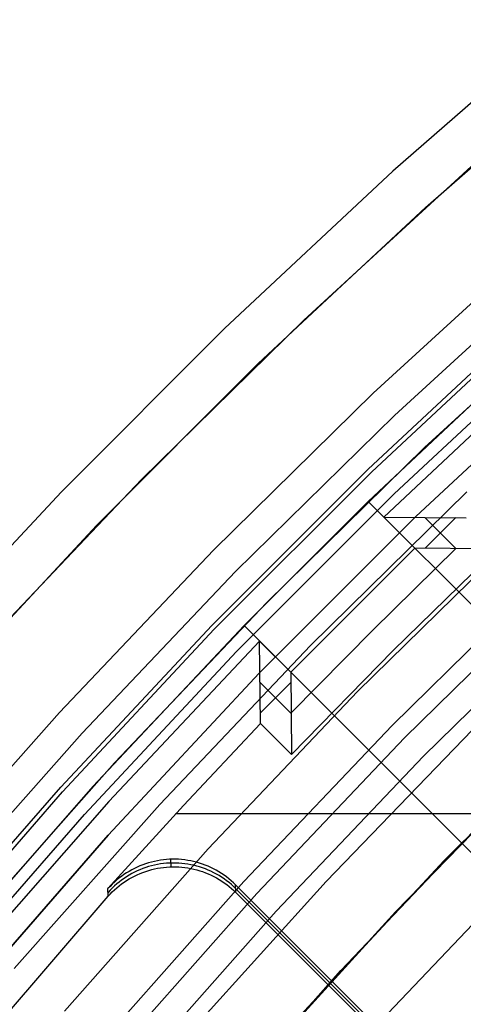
# Model space of a CAD drawing. Header units: millimetres. Extents: x 8926 to 10090, y -5004 to -3986.
# Tile 139 of 256: x 9452 to 9457, y -4307 to -4296. Entities that reach past the tile are written whole.
import ezdxf

# ---------------------------------------------------------------- set-up
doc = ezdxf.new("R2010")
doc.units = ezdxf.units.MM
for name, color, linetype in [('1', 7, 'Continuous'), ('COLOR EXT', 7, 'Continuous'), ('luz', 7, 'Continuous')]:
    doc.layers.add(name, color=color, linetype=linetype)

msp = doc.modelspace()

# ---------------------------------------------------------------- linework, layer by layer
at = {"layer": '1', "color": 29, "true_color": 0x4d342b}
for p, q in [((9458.157, -4295.695, 65.657), (9456.178, -4297.421, 65.657)), ((9456.55, -4297.833, 46.264), (9458.515, -4296.12, 46.264)), ((9456.55, -4297.833, 34.462), (9458.515, -4296.12, 34.462)), ((9456.55, -4297.833, 40.363), (9458.515, -4296.12, 40.363)), ((9456.178, -4297.421, 65.657), (9454.26, -4299.214, 65.657)), ((9454.646, -4299.613, 46.264), (9456.55, -4297.833, 46.264)), ((9454.646, -4299.613, 34.462), (9456.55, -4297.833, 34.462)), ((9454.646, -4299.613, 40.363), (9456.55, -4297.833, 40.363)), ((9454.26, -4299.214, 65.657), (9452.405, -4301.073, 65.657)), ((9452.804, -4301.458, 46.264), (9454.646, -4299.613, 46.264)), ((9452.804, -4301.458, 34.462), (9454.646, -4299.613, 34.462)), ((9452.804, -4301.458, 40.363), (9454.646, -4299.613, 40.363)), ((9452.405, -4301.073, 65.657), (9450.615, -4302.995, 65.657)), ((9451.028, -4303.366, 46.264), (9452.804, -4301.458, 46.264)), ((9451.028, -4303.366, 34.462), (9452.804, -4301.458, 34.462)), ((9451.028, -4303.366, 40.363), (9452.804, -4301.458, 40.363)), ((9458.471, -4303.565, 42.462), (9456.764, -4305.275, 42.462)), ((9456.764, -4305.275, 51.512), (9458.471, -4303.565, 51.512)), ((9456.209, -4305.858, 60.562), (9457.814, -4304.209, 60.562)), ((9456.209, -4305.858, 60.065), (9457.814, -4304.209, 60.065)), ((9456.21, -4305.859, 59.568), (9457.815, -4304.21, 59.568)), ((9456.764, -4305.275, 42.462), (9455.119, -4307.043, 42.462)), ((9455.119, -4307.043, 51.512), (9456.764, -4305.275, 51.512)), ((9454.659, -4307.559, 60.562), (9456.209, -4305.858, 60.562)), ((9454.659, -4307.559, 60.065), (9456.209, -4305.858, 60.065)), ((9454.66, -4307.56, 59.568), (9456.21, -4305.859, 59.568))]:
    msp.add_line(p, q, dxfattribs=at)
at = {"layer": '1', "color": 250, "true_color": 0x111111}
for p, q in [((9455.587, -4306.527, 47.3), (9457.239, -4304.787, 47.3)), ((9455.587, -4306.527, 56.8), (9457.239, -4304.787, 56.8)), ((9455.587, -4306.527, 52.05), (9457.239, -4304.787, 52.05)), ((9453.996, -4308.323, 47.3), (9455.587, -4306.527, 47.3)), ((9453.996, -4308.323, 56.8), (9455.587, -4306.527, 56.8)), ((9453.996, -4308.323, 52.05), (9455.587, -4306.527, 52.05))]:
    msp.add_line(p, q, dxfattribs=at)
at = {"layer": 'COLOR EXT', "color": 30, "true_color": 0xff8d00}
for p, q in [((9455.163, -4299.117, 34.462), (9457.071, -4297.367, 34.462)), ((9457.071, -4297.367, -31.038), (9455.163, -4299.117, -31.038)), ((9455.163, -4299.117, 1.712), (9457.071, -4297.367, 1.712)), ((9455.955, -4299.951, -29.038), (9457.834, -4298.228, -29.038)), ((9457.834, -4298.228, -31.038), (9455.955, -4299.951, -31.038)), ((9455.955, -4299.951, -30.038), (9457.834, -4298.228, -30.038)), ((9456.54, -4300.567, 34.462), (9458.397, -4298.864, 34.462)), ((9456.54, -4300.567, 27.862), (9458.397, -4298.864, 27.862)), ((9453.317, -4300.932, 34.462), (9455.163, -4299.117, 34.462)), ((9455.163, -4299.117, -31.038), (9453.317, -4300.932, -31.038)), ((9453.317, -4300.932, 1.712), (9455.163, -4299.117, 1.712)), ((9457.731, -4299.462, 21.262), (9455.898, -4301.184, 21.262)), ((9457.901, -4299.645, -29.038), (9456.075, -4301.361, -29.038)), ((9454.137, -4301.738, -29.038), (9455.955, -4299.951, -29.038)), ((9455.955, -4299.951, -31.038), (9454.137, -4301.738, -31.038)), ((9454.137, -4301.738, -30.038), (9455.955, -4299.951, -30.038)), ((9454.743, -4302.334, 34.462), (9456.54, -4300.567, 34.462)), ((9454.743, -4302.334, 27.862), (9456.54, -4300.567, 27.862)), ((9451.534, -4302.81, 34.462), (9453.317, -4300.932, 34.462)), ((9453.317, -4300.932, -31.038), (9451.534, -4302.81, -31.038)), ((9451.534, -4302.81, 1.712), (9453.317, -4300.932, 1.712)), ((9455.898, -4301.184, 25.262), (9454.484, -4302.598, 25.262)), ((9455.898, -4301.184, 21.262), (9455.898, -4301.184, 25.262)), ((9455.898, -4301.184, 21.262), (9482.769, -4328.055, 21.262)), ((9482.769, -4328.055, 25.262), (9455.898, -4301.184, 25.262)), ((9455.898, -4301.184, 23.262), (9482.769, -4328.055, 23.262)), ((9456.075, -4301.361, -29.038), (9456.429, -4301.715, -29.038)), ((9456.075, -4301.361, -29.038), (9457.011, -4301.37, 15.162)), ((9456.896, -4301.718, -6.938), (9456.543, -4301.365, -6.938)), ((9456.547, -4301.715, -23.459), (9456.894, -4301.368, 9.633)), ((9452.381, -4303.587, -29.038), (9454.137, -4301.738, -29.038)), ((9454.137, -4301.738, -31.038), (9452.381, -4303.587, -31.038)), ((9452.381, -4303.587, -30.038), (9454.137, -4301.738, -30.038)), ((9456.429, -4301.715, -29.038), (9455.015, -4303.129, -29.038)), ((9455.949, -4302.649, -6.938), (9456.896, -4301.718, -6.938)), ((9456.181, -4302.881, 15.162), (9457.365, -4301.723, 15.162)), ((9457.365, -4301.723, 15.162), (9456.429, -4301.715, -29.038)), ((9453.008, -4304.161, 34.462), (9454.743, -4302.334, 34.462)), ((9453.008, -4304.161, 27.862), (9454.743, -4302.334, 27.862)), ((9454.484, -4302.598, 21.262), (9452.762, -4304.431, 21.262)), ((9454.484, -4302.598, 25.262), (9454.484, -4302.598, 21.262)), ((9454.484, -4302.598, 25.262), (9481.355, -4329.469, 25.262)), ((9481.355, -4329.469, 21.262), (9454.484, -4302.598, 21.262)), ((9481.355, -4329.469, 23.262), (9454.484, -4302.598, 23.262)), ((9455.018, -4303.596, -6.938), (9455.949, -4302.649, -6.938)), ((9454.661, -4302.775, -29.038), (9452.945, -4304.601, -29.038)), ((9455.015, -4303.129, -29.038), (9454.661, -4302.775, -29.038)), ((9454.67, -4303.711, 15.162), (9454.661, -4302.775, -29.038)), ((9455.023, -4304.065, 15.162), (9456.181, -4302.881, 15.162)), ((9455.015, -4303.129, -29.038), (9455.023, -4304.065, 15.162)), ((9454.665, -4303.243, -6.938), (9455.018, -4303.596, -6.938)), ((9455.015, -4303.247, -23.459), (9454.668, -4303.594, 9.633)), ((9450.691, -4305.495, -29.038), (9452.381, -4303.587, -29.038)), ((9452.381, -4303.587, -31.038), (9450.691, -4305.495, -31.038)), ((9450.691, -4305.495, -30.038), (9452.381, -4303.587, -30.038)), ((9453.794, -4304.645, 15.162), (9454.67, -4303.711, 15.162)), ((9454.67, -4303.711, 15.162), (9455.023, -4304.065, 15.162)), ((9451.337, -4306.048, 34.462), (9453.008, -4304.161, 34.462)), ((9451.337, -4306.048, 27.862), (9453.008, -4304.161, 27.862)), ((9452.762, -4304.431, 21.262), (9451.103, -4306.322, 21.262)), ((9452.945, -4304.601, -29.038), (9451.292, -4306.486, -29.038)), ((9452.934, -4305.594, 15.162), (9453.794, -4304.645, 15.162)), ((9462.506, -4304.743, 15.162), (9453.703, -4304.743, 15.162)), ((9453.331, -4305.322, 15.162), (9453.298, -4305.335, 15.162)), ((9453.363, -4305.311, 15.162), (9453.331, -4305.322, 15.162)), ((9453.396, -4305.3, 15.162), (9453.363, -4305.311, 15.162)), ((9453.43, -4305.291, 15.162), (9453.396, -4305.3, 15.162)), ((9453.463, -4305.283, 15.162), (9453.43, -4305.291, 15.162)), ((9453.464, -4305.326, 17.165), (9453.431, -4305.334, 17.165)), ((9453.497, -4305.276, 15.162), (9453.463, -4305.283, 15.162)), ((9453.498, -4305.319, 17.165), (9453.464, -4305.326, 17.165)), ((9453.531, -4305.27, 15.162), (9453.497, -4305.276, 15.162)), ((9453.532, -4305.313, 17.165), (9453.498, -4305.319, 17.165)), ((9453.566, -4305.265, 15.162), (9453.531, -4305.27, 15.162)), ((9453.567, -4305.309, 17.165), (9453.532, -4305.313, 17.165)), ((9453.6, -4305.262, 15.162), (9453.566, -4305.265, 15.162)), ((9453.601, -4305.305, 17.165), (9453.567, -4305.309, 17.165)), ((9453.635, -4305.26, 15.162), (9453.6, -4305.262, 15.162)), ((9453.636, -4305.303, 17.165), (9453.601, -4305.305, 17.165)), ((9453.67, -4305.259, 15.162), (9453.635, -4305.26, 15.162)), ((9453.671, -4305.302, 17.165), (9453.636, -4305.303, 17.165)), ((9453.654, -4305.345, 19.162), (9453.652, -4305.259, 15.162)), ((9453.704, -4305.259, 15.162), (9453.67, -4305.259, 15.162)), ((9453.705, -4305.302, 17.165), (9453.671, -4305.302, 17.165)), ((9453.739, -4305.26, 15.162), (9453.704, -4305.259, 15.162)), ((9453.74, -4305.303, 17.165), (9453.705, -4305.302, 17.165)), ((9453.773, -4305.263, 15.162), (9453.739, -4305.26, 15.162)), ((9453.774, -4305.306, 17.165), (9453.74, -4305.303, 17.165)), ((9453.808, -4305.267, 15.162), (9453.773, -4305.263, 15.162)), ((9453.809, -4305.31, 17.165), (9453.774, -4305.306, 17.165)), ((9453.842, -4305.272, 15.162), (9453.808, -4305.267, 15.162)), ((9453.843, -4305.315, 17.165), (9453.809, -4305.31, 17.165)), ((9453.876, -4305.278, 15.162), (9453.842, -4305.272, 15.162)), ((9453.877, -4305.321, 17.165), (9453.843, -4305.315, 17.165)), ((9453.91, -4305.285, 15.162), (9453.876, -4305.278, 15.162)), ((9453.911, -4305.328, 17.165), (9453.877, -4305.321, 17.165)), ((9453.944, -4305.294, 15.162), (9453.91, -4305.285, 15.162)), ((9453.945, -4305.337, 17.165), (9453.911, -4305.328, 17.165)), ((9453.977, -4305.303, 15.162), (9453.944, -4305.294, 15.162)), ((9454.01, -4305.314, 15.162), (9453.977, -4305.303, 15.162)), ((9454.042, -4305.326, 15.162), (9454.01, -4305.314, 15.162)), ((9454.075, -4305.339, 15.162), (9454.042, -4305.326, 15.162)), ((9453.116, -4305.434, 15.162), (9453.088, -4305.454, 15.162)), ((9453.145, -4305.415, 15.162), (9453.116, -4305.434, 15.162)), ((9453.174, -4305.397, 15.162), (9453.145, -4305.415, 15.162)), ((9453.175, -4305.44, 17.163), (9453.146, -4305.458, 17.162)), ((9453.205, -4305.38, 15.162), (9453.174, -4305.397, 15.162)), ((9453.205, -4305.423, 17.163), (9453.175, -4305.44, 17.163)), ((9453.235, -4305.364, 15.162), (9453.205, -4305.38, 15.162)), ((9453.236, -4305.407, 17.163), (9453.205, -4305.423, 17.163)), ((9453.267, -4305.349, 15.162), (9453.235, -4305.364, 15.162)), ((9453.268, -4305.392, 17.164), (9453.236, -4305.407, 17.163)), ((9453.237, -4305.45, 19.162), (9453.268, -4305.435, 19.162)), ((9453.298, -4305.335, 15.162), (9453.267, -4305.349, 15.162)), ((9453.299, -4305.378, 17.164), (9453.268, -4305.392, 17.164)), ((9453.268, -4305.435, 19.162), (9453.3, -4305.422, 19.162)), ((9453.332, -4305.366, 17.164), (9453.299, -4305.378, 17.164)), ((9453.3, -4305.422, 19.162), (9453.333, -4305.409, 19.162)), ((9453.364, -4305.354, 17.165), (9453.332, -4305.366, 17.164)), ((9453.333, -4305.409, 19.162), (9453.365, -4305.397, 19.162)), ((9453.397, -4305.343, 17.165), (9453.364, -4305.354, 17.165)), ((9453.365, -4305.397, 19.162), (9453.398, -4305.387, 19.162)), ((9453.431, -4305.334, 17.165), (9453.397, -4305.343, 17.165)), ((9453.398, -4305.387, 19.162), (9453.432, -4305.377, 19.162)), ((9453.432, -4305.377, 19.162), (9453.465, -4305.369, 19.162)), ((9453.465, -4305.369, 19.162), (9453.499, -4305.362, 19.162)), ((9453.499, -4305.362, 19.162), (9453.534, -4305.356, 19.162)), ((9453.534, -4305.356, 19.162), (9453.568, -4305.352, 19.162)), ((9453.568, -4305.352, 19.162), (9453.602, -4305.348, 19.162)), ((9453.602, -4305.348, 19.162), (9453.637, -4305.346, 19.162)), ((9453.637, -4305.346, 19.162), (9453.672, -4305.345, 19.162)), ((9453.672, -4305.345, 19.162), (9453.706, -4305.345, 19.162)), ((9453.706, -4305.345, 19.162), (9453.741, -4305.347, 19.162)), ((9453.741, -4305.347, 19.162), (9453.776, -4305.349, 19.162)), ((9453.776, -4305.349, 19.162), (9453.81, -4305.353, 19.162)), ((9453.81, -4305.353, 19.162), (9453.844, -4305.358, 19.162)), ((9453.844, -4305.358, 19.162), (9453.879, -4305.364, 19.162)), ((9453.879, -4305.364, 19.162), (9453.912, -4305.371, 19.162)), ((9453.912, -4305.371, 19.162), (9453.946, -4305.38, 19.162)), ((9453.978, -4305.346, 17.164), (9453.945, -4305.337, 17.165)), ((9453.946, -4305.38, 19.162), (9453.979, -4305.39, 19.162)), ((9454.011, -4305.357, 17.164), (9453.978, -4305.346, 17.164)), ((9453.979, -4305.39, 19.162), (9454.012, -4305.4, 19.162)), ((9454.044, -4305.369, 17.164), (9454.011, -4305.357, 17.164)), ((9454.012, -4305.4, 19.162), (9454.045, -4305.412, 19.162)), ((9454.076, -4305.382, 17.163), (9454.044, -4305.369, 17.164)), ((9454.045, -4305.412, 19.162), (9454.077, -4305.425, 19.162)), ((9454.106, -4305.353, 15.162), (9454.075, -4305.339, 15.162)), ((9454.107, -4305.396, 17.163), (9454.076, -4305.382, 17.163)), ((9454.077, -4305.425, 19.162), (9454.109, -4305.44, 19.162)), ((9454.137, -4305.369, 15.162), (9454.106, -4305.353, 15.162)), ((9454.139, -4305.412, 17.163), (9454.107, -4305.396, 17.163)), ((9454.109, -4305.44, 19.162), (9454.14, -4305.455, 19.162)), ((9454.168, -4305.385, 15.162), (9454.137, -4305.369, 15.162)), ((9454.169, -4305.428, 17.162), (9454.139, -4305.412, 17.163)), ((9454.198, -4305.402, 15.162), (9454.168, -4305.385, 15.162)), ((9454.199, -4305.445, 17.162), (9454.169, -4305.428, 17.162)), ((9454.227, -4305.421, 15.162), (9454.198, -4305.402, 15.162)), ((9454.256, -4305.44, 15.162), (9454.227, -4305.421, 15.162)), ((9454.284, -4305.46, 15.162), (9454.256, -4305.44, 15.162)), ((9452.982, -4305.544, 15.162), (9452.958, -4305.568, 15.162)), ((9453.007, -4305.52, 15.162), (9452.982, -4305.544, 15.162)), ((9453.033, -4305.497, 15.162), (9453.007, -4305.52, 15.162)), ((9453.034, -4305.541, 17.161), (9453.008, -4305.563, 17.16)), ((9453.06, -4305.475, 15.162), (9453.033, -4305.497, 15.162)), ((9453.061, -4305.519, 17.161), (9453.034, -4305.541, 17.161)), ((9453.088, -4305.454, 15.162), (9453.06, -4305.475, 15.162)), ((9453.089, -4305.497, 17.162), (9453.061, -4305.519, 17.161)), ((9453.062, -4305.562, 19.162), (9453.09, -4305.541, 19.162)), ((9453.117, -4305.477, 17.162), (9453.089, -4305.497, 17.162)), ((9453.09, -4305.541, 19.162), (9453.118, -4305.521, 19.162)), ((9453.146, -4305.458, 17.162), (9453.117, -4305.477, 17.162)), ((9453.118, -4305.521, 19.162), (9453.147, -4305.502, 19.162)), ((9453.147, -4305.502, 19.162), (9453.176, -4305.484, 19.162)), ((9453.176, -4305.484, 19.162), (9453.206, -4305.466, 19.162)), ((9453.206, -4305.466, 19.162), (9453.237, -4305.45, 19.162)), ((9454.14, -4305.455, 19.162), (9454.17, -4305.471, 19.162)), ((9454.17, -4305.471, 19.162), (9454.2, -4305.489, 19.162)), ((9454.228, -4305.464, 17.162), (9454.199, -4305.445, 17.162)), ((9454.2, -4305.489, 19.162), (9454.23, -4305.507, 19.162)), ((9454.257, -4305.483, 17.161), (9454.228, -4305.464, 17.162)), ((9454.23, -4305.507, 19.162), (9454.258, -4305.527, 19.162)), ((9454.285, -4305.504, 17.161), (9454.257, -4305.483, 17.161)), ((9454.258, -4305.527, 19.162), (9454.286, -4305.547, 19.162)), ((9454.311, -4305.482, 15.162), (9454.284, -4305.46, 15.162)), ((9454.313, -4305.525, 17.16), (9454.285, -4305.504, 17.161)), ((9454.286, -4305.547, 19.162), (9454.314, -4305.568, 19.162)), ((9454.338, -4305.504, 15.162), (9454.311, -4305.482, 15.162)), ((9454.339, -4305.547, 17.16), (9454.313, -4305.525, 17.16)), ((9454.364, -4305.527, 15.162), (9454.338, -4305.504, 15.162)), ((9454.365, -4305.571, 17.159), (9454.339, -4305.547, 17.16)), ((9454.388, -4305.551, 15.162), (9454.364, -4305.527, 15.162)), ((9458.394, -4309.557, 15.162), (9454.388, -4305.551, 15.162)), ((9454.391, -4305.638, 19.162), (9454.388, -4305.551, 15.162)), ((9452.958, -4305.568, 15.162), (9452.934, -4305.594, 15.162)), ((9452.936, -4305.681, 19.162), (9452.934, -4305.594, 15.162)), ((9452.959, -4305.612, 17.159), (9452.935, -4305.637, 17.159)), ((9452.936, -4305.681, 19.162), (9452.96, -4305.656, 19.162)), ((9452.983, -4305.587, 17.16), (9452.959, -4305.612, 17.159)), ((9452.96, -4305.656, 19.162), (9452.984, -4305.631, 19.162)), ((9453.008, -4305.563, 17.16), (9452.983, -4305.587, 17.16)), ((9452.984, -4305.631, 19.162), (9453.009, -4305.607, 19.162)), ((9453.009, -4305.607, 19.162), (9453.035, -4305.584, 19.162)), ((9453.035, -4305.584, 19.162), (9453.062, -4305.562, 19.162)), ((9454.314, -4305.568, 19.162), (9454.34, -4305.591, 19.162)), ((9454.34, -4305.591, 19.162), (9454.366, -4305.614, 19.162)), ((9454.39, -4305.595, 17.159), (9454.365, -4305.571, 17.159)), ((9454.366, -4305.614, 19.162), (9454.391, -4305.638, 19.162)), ((9454.39, -4305.595, 17.162), (9458.394, -4309.599, 17.162)), ((9454.391, -4305.638, 19.162), (9458.395, -4309.642, 19.162)), ((9451.372, -4307.503, 19.162), (9452.936, -4305.681, 19.162))]:
    msp.add_line(p, q, dxfattribs=at)
at = {"layer": 'luz', "color": 7, "true_color": 0xffffff}
for p, q in [((9456.196, -4300.205, -31.038), (9458.066, -4298.49, -31.038)), ((9456.196, -4300.205, -29.238), (9458.066, -4298.49, -29.238)), ((9458.066, -4298.49, -30.138), (9456.196, -4300.205, -30.138)), ((9455.897, -4300.816, -26.794), (9457.738, -4299.097, -26.806)), ((9455.897, -4300.816, -24.794), (9457.738, -4299.097, -24.806)), ((9455.938, -4300.845, -26.708), (9457.791, -4299.116, -26.72)), ((9455.938, -4300.845, -24.708), (9457.791, -4299.116, -24.72)), ((9455.938, -4300.845, -26.881), (9457.791, -4299.116, -26.893)), ((9455.938, -4300.845, -24.881), (9457.791, -4299.116, -24.893)), ((9456.192, -4301.097, -26.501), (9458.049, -4299.366, -26.513)), ((9456.192, -4301.097, -24.501), (9458.049, -4299.366, -24.513)), ((9456.192, -4301.097, -27.088), (9458.049, -4299.366, -27.1)), ((9456.192, -4301.097, -25.088), (9458.049, -4299.366, -25.1)), ((9458.285, -4299.635, -26.307), (9456.44, -4301.356, -26.294)), ((9458.285, -4299.635, -24.307), (9456.44, -4301.356, -24.294)), ((9456.44, -4301.356, -27.294), (9458.285, -4299.635, -27.307)), ((9456.44, -4301.356, -25.294), (9458.285, -4299.635, -25.307)), ((9458.285, -4299.635, -23.538), (9456.44, -4301.356, -23.538)), ((9456.44, -4301.356, -29.238), (9458.285, -4299.635, -29.238)), ((9458.285, -4299.635, -24.032), (9456.44, -4301.356, -24.032)), ((9458.285, -4299.635, -25.788), (9456.44, -4301.356, -25.788)), ((9458.285, -4299.635, -28.144), (9456.44, -4301.356, -28.144)), ((9454.386, -4301.983, -31.038), (9456.196, -4300.205, -31.038)), ((9454.386, -4301.983, -29.238), (9456.196, -4300.205, -29.238)), ((9456.196, -4300.205, -30.138), (9454.386, -4301.983, -30.138)), ((9454.116, -4302.597, -26.783), (9455.897, -4300.816, -26.794)), ((9454.116, -4302.597, -24.783), (9455.897, -4300.816, -24.794)), ((9454.145, -4302.638, -26.696), (9455.938, -4300.845, -26.708)), ((9454.145, -4302.638, -24.696), (9455.938, -4300.845, -24.708)), ((9454.145, -4302.638, -26.869), (9455.938, -4300.845, -26.881)), ((9454.145, -4302.638, -24.869), (9455.938, -4300.845, -24.881)), ((9454.397, -4302.892, -26.489), (9456.192, -4301.097, -26.501)), ((9454.397, -4302.892, -24.489), (9456.192, -4301.097, -24.501)), ((9454.397, -4302.892, -27.076), (9456.192, -4301.097, -27.088)), ((9454.397, -4302.892, -25.076), (9456.192, -4301.097, -25.088)), ((9457.022, -4301.075, -31.038), (9455.242, -4302.825, -31.038)), ((9456.44, -4301.356, -26.294), (9454.656, -4303.14, -26.282)), ((9456.44, -4301.356, -24.294), (9454.656, -4303.14, -24.282)), ((9454.656, -4303.14, -27.282), (9456.44, -4301.356, -27.294)), ((9454.656, -4303.14, -25.282), (9456.44, -4301.356, -25.294)), ((9456.44, -4301.356, -23.538), (9454.656, -4303.14, -23.538)), ((9454.656, -4303.14, -29.238), (9456.44, -4301.356, -29.238)), ((9456.44, -4301.356, -24.032), (9454.656, -4303.14, -24.032)), ((9456.44, -4301.356, -25.788), (9454.656, -4303.14, -25.788)), ((9456.44, -4301.356, -28.144), (9454.656, -4303.14, -28.144)), ((9455.777, -4303.35, -31.56), (9457.539, -4301.619, -31.56)), ((9452.639, -4303.823, -31.038), (9454.386, -4301.983, -31.038)), ((9452.639, -4303.823, -29.238), (9454.386, -4301.983, -29.238)), ((9454.386, -4301.983, -30.138), (9452.639, -4303.823, -30.138)), ((9456.169, -4303.736, -26.298), (9457.917, -4302.018, -26.298)), ((9456.169, -4303.736, -23.538), (9457.917, -4302.018, -23.538)), ((9457.917, -4302.018, -24.918), (9456.169, -4303.736, -24.918)), ((9458.055, -4302.163, -31.038), (9456.312, -4303.876, -31.038)), ((9456.526, -4304.086, -26.798), (9458.262, -4302.38, -26.798)), ((9452.397, -4304.438, -26.771), (9454.116, -4302.597, -26.783)), ((9452.397, -4304.438, -24.771), (9454.116, -4302.597, -24.783)), ((9452.416, -4304.491, -26.684), (9454.145, -4302.638, -26.696)), ((9452.416, -4304.491, -24.684), (9454.145, -4302.638, -24.696)), ((9452.416, -4304.491, -26.857), (9454.145, -4302.638, -26.869)), ((9452.416, -4304.491, -24.857), (9454.145, -4302.638, -24.869)), ((9455.242, -4302.825, -31.038), (9453.524, -4304.635, -31.038)), ((9452.666, -4304.749, -26.477), (9454.397, -4302.892, -26.489)), ((9452.666, -4304.749, -24.477), (9454.397, -4302.892, -24.489)), ((9452.666, -4304.749, -27.064), (9454.397, -4302.892, -27.076)), ((9452.666, -4304.749, -25.064), (9454.397, -4302.892, -25.076)), ((9454.656, -4303.14, -26.282), (9452.935, -4304.985, -26.27)), ((9454.656, -4303.14, -24.282), (9452.935, -4304.985, -24.27)), ((9452.935, -4304.985, -27.27), (9454.656, -4303.14, -27.282)), ((9452.935, -4304.985, -25.27), (9454.656, -4303.14, -25.282)), ((9454.656, -4303.14, -23.538), (9452.935, -4304.985, -23.538)), ((9452.935, -4304.985, -29.238), (9454.656, -4303.14, -29.238)), ((9454.656, -4303.14, -24.032), (9452.935, -4304.985, -24.032)), ((9454.656, -4303.14, -25.788), (9452.935, -4304.985, -25.788)), ((9454.656, -4303.14, -28.144), (9452.935, -4304.985, -28.144)), ((9454.076, -4305.142, -31.56), (9455.777, -4303.35, -31.56)), ((9454.482, -4305.513, -26.298), (9456.169, -4303.736, -26.298)), ((9454.482, -4305.513, -23.538), (9456.169, -4303.736, -23.538)), ((9456.169, -4303.736, -24.918), (9454.482, -4305.513, -24.918)), ((9450.957, -4305.723, -31.038), (9452.639, -4303.823, -31.038)), ((9450.957, -4305.723, -29.238), (9452.639, -4303.823, -29.238)), ((9452.639, -4303.823, -30.138), (9450.957, -4305.723, -30.138)), ((9457.085, -4303.785, -26.763), (9455.417, -4305.512, -26.763)), ((9456.312, -4303.876, -31.038), (9454.629, -4305.648, -31.038)), ((9454.85, -4305.851, -26.798), (9456.526, -4304.086, -26.798)), ((9450.742, -4306.337, -26.759), (9452.397, -4304.438, -26.771)), ((9450.742, -4306.337, -24.759), (9452.397, -4304.438, -24.771)), ((9450.751, -4306.404, -26.672), (9452.416, -4304.491, -26.684)), ((9450.751, -4306.404, -24.672), (9452.416, -4304.491, -24.684)), ((9450.751, -4306.404, -26.846), (9452.416, -4304.491, -26.857)), ((9450.751, -4306.404, -24.846), (9452.416, -4304.491, -24.857)), ((9453.524, -4304.635, -31.038), (9451.868, -4306.503, -31.038)), ((9451, -4306.665, -26.465), (9452.666, -4304.749, -26.477)), ((9451, -4306.665, -24.465), (9452.666, -4304.749, -24.477)), ((9451, -4306.665, -27.052), (9452.666, -4304.749, -27.064)), ((9451, -4306.665, -25.052), (9452.666, -4304.749, -25.064)), ((9452.935, -4304.985, -26.27), (9451.279, -4306.889, -26.258)), ((9452.935, -4304.985, -24.27), (9451.279, -4306.889, -24.258)), ((9451.279, -4306.889, -27.258), (9452.935, -4304.985, -27.27)), ((9451.279, -4306.889, -25.258), (9452.935, -4304.985, -25.27)), ((9452.935, -4304.985, -23.538), (9451.279, -4306.889, -23.538)), ((9451.279, -4306.889, -29.238), (9452.935, -4304.985, -29.238)), ((9452.935, -4304.985, -24.032), (9451.279, -4306.889, -24.032)), ((9452.935, -4304.985, -25.788), (9451.279, -4306.889, -25.788)), ((9452.935, -4304.985, -28.144), (9451.279, -4306.889, -28.144)), ((9452.438, -4306.99, -31.56), (9454.076, -4305.142, -31.56)), ((9457.756, -4305.295, -29.63), (9456.121, -4307.017, -29.63)), ((9452.856, -4307.348, -26.298), (9454.482, -4305.513, -26.298)), ((9452.856, -4307.348, -23.538), (9454.482, -4305.513, -23.538)), ((9454.482, -4305.513, -24.918), (9452.856, -4307.348, -24.918)), ((9455.417, -4305.512, -26.763), (9453.808, -4307.294, -26.763)), ((9454.629, -4305.648, -31.038), (9453.008, -4307.478, -31.038)), ((9453.236, -4307.673, -26.798), (9454.85, -4305.851, -26.798))]:
    msp.add_line(p, q, dxfattribs=at)

doc.saveas('drawing.dxf')
